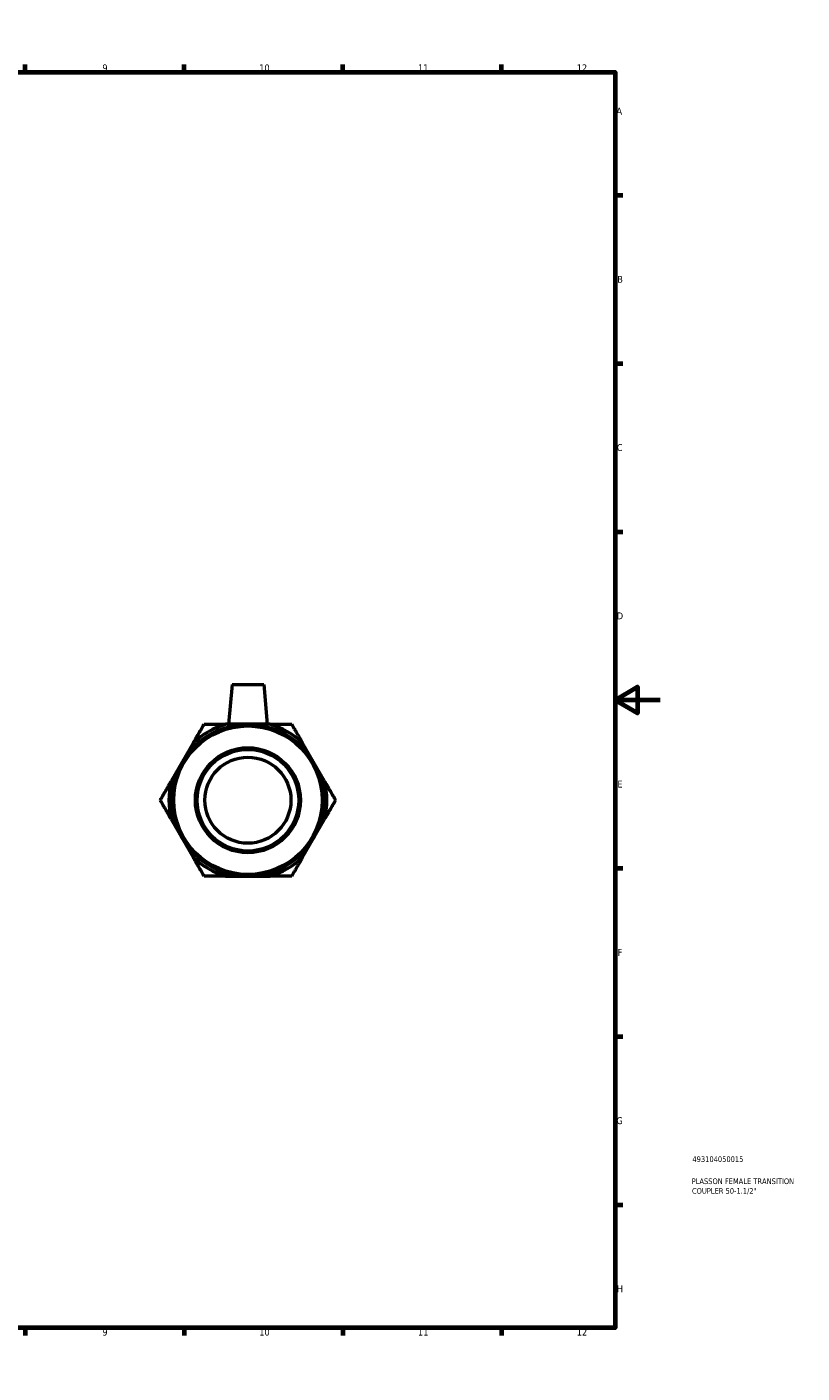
# Model space of a CAD drawing. Header units: millimetres. Extents: x 0 to 904, y -156 to 594.
# Tile 3 of 3: x 561 to 904, y 0 to 594. Entities that reach past the tile are written whole.
import ezdxf

# ---------------------------------------------------------------- set-up
doc = ezdxf.new("R2010")
doc.units = ezdxf.units.MM
for name, color, linetype, lineweight in [('Border (ANSI)', 7, 'Continuous', 70), ('Title (ISO)', 7, 'Continuous', 50), ('Visible (ANSI)', 7, 'Continuous', 50)]:
    doc.layers.add(name, color=color, linetype=linetype, lineweight=lineweight)
doc.styles.add('Note Text (ANSI)', font='tahoma.ttf')
doc.styles.add('Note Text (ISO)', font='tahoma.ttf')

# ---------------------------------------------------------------- blocks, each defined once
blk = doc.blocks.new('Borders Default Border')
at = {"layer": 'Border (ANSI)'}
for p, q in [((70.08, 574), (70.08, 577.45)), ((140.17, 574), (140.17, 577.45)), ((210.25, 574), (210.25, 577.45)), ((280.33, 574), (280.33, 577.45)), ((350.42, 574), (350.42, 577.45)), ((490.58, 574), (490.58, 577.45)), ((560.67, 574), (560.67, 577.45)), ((630.75, 574), (630.75, 577.45)), ((700.83, 574), (700.83, 577.45)), ((770.92, 574), (770.92, 577.45)), ((20, 519.75), (16.55, 519.75)), ((821, 519.75), (824.45, 519.75)), ((20, 445.5), (16.55, 445.5)), ((821, 445.5), (824.45, 445.5)), ((20, 371.25), (16.55, 371.25)), ((821, 371.25), (824.45, 371.25)), ((20, 222.75), (16.55, 222.75)), ((821, 222.75), (824.45, 222.75)), ((20, 148.5), (16.55, 148.5)), ((821, 148.5), (824.45, 148.5)), ((20, 74.25), (16.55, 74.25)), ((821, 74.25), (824.45, 74.25)), ((70.08, 20), (70.08, 16.55)), ((140.17, 20), (140.17, 16.55)), ((210.25, 20), (210.25, 16.55)), ((280.33, 20), (280.33, 16.55)), ((350.42, 20), (350.42, 16.55)), ((490.58, 20), (490.58, 16.55)), ((560.67, 20), (560.67, 16.55)), ((630.75, 20), (630.75, 16.55)), ((700.83, 20), (700.83, 16.55)), ((770.92, 20), (770.92, 16.55))]:
    blk.add_line(p, q, dxfattribs=at)
at = {"layer": 'Border (ANSI)', "flags": 128}
for points in [[(420.5, 594), (420.5, 574), (414.73, 584), (426.27, 584), (420.5, 574)], [(20, 20), (20, 574), (821, 574), (821, 20), (20, 20)], [(0, 297), (20, 297), (10, 302.77), (10, 291.23), (20, 297)], [(841, 297), (821, 297), (831, 302.77), (831, 291.23), (821, 297)], [(420.5, 0), (420.5, 20), (414.73, 10), (426.27, 10), (420.5, 20)]]:
    blk.add_lwpolyline(points, dxfattribs=at)
at = {"layer": 'Border (ANSI)', "color": 230, "true_color": 0xff0080, "attachment_point": 7, "style": 'Note Text (ANSI)'}
for s, insert, char_height in [('1', (34.35, 574.4), 3.05), ('2', (104.2, 574.4), 3.05), ('3', (174.26, 574.34), 3.05), ('4', (244.23, 574.4), 3.05), ('5', (314.48, 574.34), 3.05), ('6', (384.49, 574.34), 3.05), ('7', (454.6, 574.4), 3.05), ('8', (524.63, 574.33), 3.05), ('9', (594.7, 574.34), 3.05), ('10', (663.96, 574.34), 3.048), ('11', (734.04, 574.4), 3.048), ('12', (804.13, 574.4), 3.048), ('A', (16.78, 555.35), 3.05), ('A', (821.63, 555.35), 3.05), ('B', (17.15, 481.1), 3.05), ('B', (821.99, 481.1), 3.05), ('C', (16.95, 406.8), 3.05), ('C', (821.8, 406.8), 3.05), ('D', (16.96, 332.6), 3.05), ('D', (821.81, 332.6), 3.05), ('E', (17.21, 258.35), 3.05), ('E', (822.05, 258.35), 3.05), ('F', (17.29, 184.1), 3.05), ('F', (822.14, 184.1), 3.05), ('G', (16.81, 109.79), 3.05), ('G', (821.66, 109.79), 3.05), ('H', (16.97, 35.6), 3.05), ('H', (821.81, 35.6), 3.05), ('1', (34.35, 16.55), 3.05), ('2', (104.2, 16.55), 3.05), ('3', (174.26, 16.49), 3.05), ('4', (244.23, 16.55), 3.05), ('5', (314.48, 16.49), 3.05), ('6', (384.49, 16.49), 3.05), ('7', (454.6, 16.55), 3.05), ('8', (524.63, 16.48), 3.05), ('9', (594.7, 16.49), 3.05), ('10', (663.96, 16.49), 3.048), ('11', (734.04, 16.55), 3.048), ('12', (804.13, 16.55), 3.048)]:
    blk.add_mtext(s, dxfattribs=dict(at, insert=insert, char_height=char_height))
blk = doc.blocks.new('Title Blocks ISO')
at = {"layer": 'Title (ISO)', "color": 232, "true_color": 0xca0064, "style": 'Note Text (ISO)'}
for tag, p in [('PART_NUMBER_001', (34.16, 73.13)), ('DESCRIPTION_001', (33.84, 63.4)), ('DESCRIPTION_002', (33.98, 59.12))]:
    blk.add_attdef(tag, p, '', height=2.5, dxfattribs=at)

msp = doc.modelspace()

# ---------------------------------------------------------------- linework, layer by layer
at = {"layer": 'Visible (ANSI)'}
for p, q in [((651.935, 303.788), (650.404, 286.288)), ((651.935, 303.788), (665.935, 303.788)), ((665.935, 303.788), (667.466, 286.288)), ((658.935, 286.288), (649.212, 286.288)), ((668.658, 286.288), (658.935, 286.288)), ((634.784, 277.959), (629.923, 269.538)), ((687.947, 269.538), (683.085, 277.959)), ((629.923, 269.538), (625.061, 261.118)), ((692.808, 261.118), (687.947, 269.538)), ((625.061, 244.459), (629.923, 236.038)), ((687.947, 236.038), (692.808, 244.459)), ((629.923, 236.038), (634.784, 227.618)), ((683.085, 227.618), (687.947, 236.038)), ((649.212, 219.288), (658.935, 219.288)), ((658.935, 219.288), (668.658, 219.288))]:
    msp.add_line(p, q, dxfattribs=at)
for radius in [33.5, 32.75, 23.172, 22.422, 19]:
    msp.add_circle((658.935, 252.788), radius, dxfattribs=at)
for start, end in [(106.184767, 133.815233), (46.184767, 73.815233), (166.184767, 193.815233), (346.184767, 13.815233), (226.184767, 253.815233), (286.184767, 313.815233)]:
    msp.add_arc((658.935, 252.788), 34.882, start, end, dxfattribs=at)
for points in [[(634.784, 277.959), (637.065, 281.908), (639.593, 286.288)], [(639.593, 286.288), (644.651, 286.288), (649.212, 286.288)], [(668.658, 286.288), (673.218, 286.288), (678.276, 286.288)], [(678.276, 286.288), (680.805, 281.908), (683.085, 277.959)], [(620.252, 252.788), (622.781, 257.168), (625.061, 261.118)], [(692.808, 261.118), (695.088, 257.168), (697.617, 252.788)], [(625.061, 244.459), (622.781, 248.408), (620.252, 252.788)], [(697.617, 252.788), (695.088, 248.408), (692.808, 244.459)], [(639.593, 219.288), (637.065, 223.668), (634.784, 227.618)], [(683.085, 227.618), (680.805, 223.668), (678.276, 219.288)], [(649.212, 219.288), (644.651, 219.288), (639.593, 219.288)], [(678.276, 219.288), (673.218, 219.288), (668.658, 219.288)]]:
    msp.add_rational_spline(points, [1, 1.00865828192, 1], degree=2, dxfattribs=at)

# ---------------------------------------------------------------- block references
msp.add_blockref('Borders Default Border', (0, 0))
msp.add_blockref('Title Blocks ISO', (821, 20)).add_auto_attribs({'PART_NUMBER_001': '493104050015', 'DESCRIPTION_001': 'PLASSON FEMALE TRANSITION', 'DESCRIPTION_002': 'COUPLER 50-1.1/2"'})

doc.saveas('drawing.dxf')
